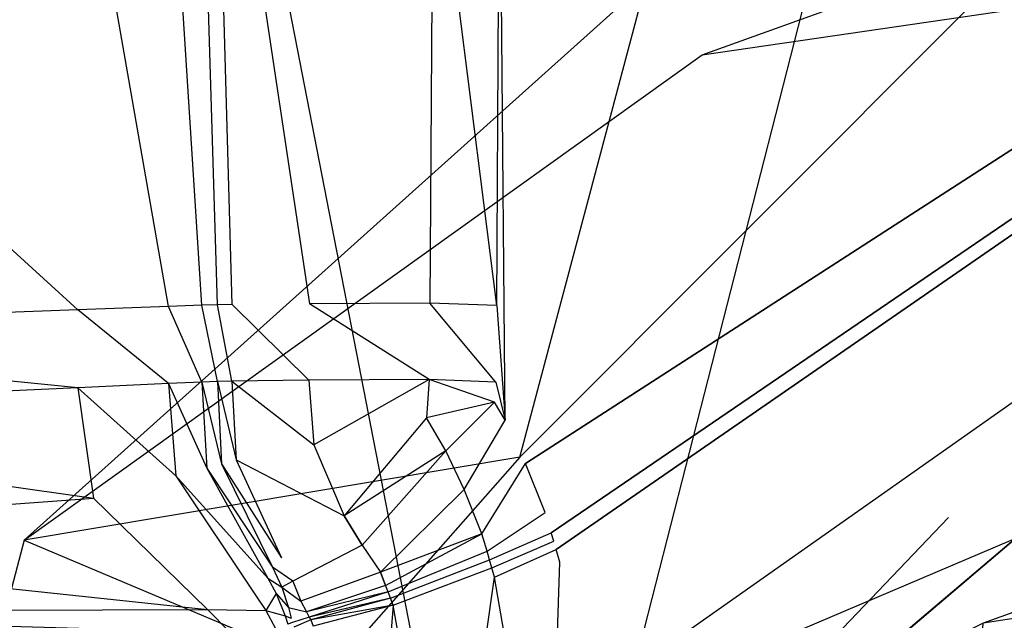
# Model space of a CAD drawing. Extents: x 0 to 0.355, y -0.385 to 0.
# Tile 17 of 32: x 0.055 to 0.096, y -0.075 to -0.049. Entities that reach past the tile are written whole.
import ezdxf

# ---------------------------------------------------------------- set-up
doc = ezdxf.new("R2010")
doc.units = 0
doc.layers.add('L0_URINAL_N_5574__0___REPLACEMT', color=7, linetype='CONTINUOUS')

msp = doc.modelspace()

# ---------------------------------------------------------------- linework, layer by layer
at = {"layer": 'L0_URINAL_N_5574__0___REPLACEMT', "color": 8}
for points, invisible_edges in [([(0.075, -0.039533), (0.1775, -0.00242), (0.075237, -0.06603), (0.075, -0.039533)], 10), ([(0.075237, -0.06603), (0.1775, -0.00242), (0.076101, -0.06787), (0.075237, -0.06603)], 13), ([(0.076101, -0.06787), (0.1775, -0.00242), (0.076937, -0.069955), (0.076101, -0.06787)], 10), ([(0.076937, -0.069955), (0.1775, -0.00242), (0.077192, -0.070821), (0.076937, -0.069955)], 13), ([(0.077192, -0.070821), (0.1775, -0.00242), (0.077298, -0.07118), (0.077192, -0.070821)], 10), ([(0.077298, -0.07118), (0.1775, -0.00242), (0.0774, -0.071528), (0.077298, -0.07118)], 13), ([(0.0774, -0.071528), (0.1775, -0.00242), (0.077558, -0.07207), (0.0774, -0.071528)], 10), ([(0.077558, -0.07207), (0.1775, -0.00242), (0.079876, -0.085555), (0.077558, -0.07207)], 13), ([(0.079876, -0.085555), (0.1775, -0.00242), (0.081688, -0.094232), (0.079876, -0.085555)], 10), ([(0.081688, -0.094232), (0.1775, -0.00242), (0.084576, -0.1049), (0.081688, -0.094232)], 13), ([(0.084576, -0.1049), (0.1775, -0.00242), (0.087228, -0.112912), (0.084576, -0.1049)], 10), ([(0.087228, -0.112912), (0.1775, -0.00242), (0.09036, -0.121296), (0.087228, -0.112912)], 13), ([(0.09036, -0.121296), (0.1775, -0.00242), (0.093847, -0.128393), (0.09036, -0.121296)], 10), ([(0.093847, -0.128393), (0.1775, -0.00242), (0.097325, -0.135569), (0.093847, -0.128393)], 13), ([(0.12668, -0.016698, 0.501699), (0.07586, -0.067603, 0.530105), (0.083597, -0.038503, 0.483323), (0.12668, -0.016698, 0.501699)], 13), ([(0.07586, -0.067603, 0.530105), (0.12668, -0.016698, 0.501699), (0.122492, -0.044002, 0.549994), (0.07586, -0.067603, 0.530105)], 14), ([(0.10563, -0.025553, 0.433787), (0.054809, -0.071136, 0.455824), (0.083597, -0.050529, 0.41274), (0.10563, -0.025553, 0.433787)], 13), ([(0.054809, -0.071136, 0.455824), (0.10563, -0.025553, 0.433787), (0.083597, -0.038503, 0.483323), (0.054809, -0.071136, 0.455824)], 14), ([(0.083597, -0.050529, 0.41274), (0.138604, -0.030726, 0.389038), (0.10563, -0.025553, 0.433787), (0.083597, -0.050529, 0.41274)], 14), ([(0.138604, -0.030726, 0.389038), (0.083597, -0.050529, 0.41274), (0.12668, -0.044243, 0.377647), (0.138604, -0.030726, 0.389038)], 13), ([(0.07586, -0.067603, 0.530105), (0.054809, -0.071136, 0.455824), (0.083597, -0.038503, 0.483323), (0.07586, -0.067603, 0.530105)], 14), ([(0.032681, -0.039176, 0.172848), (0.05709, -0.061356, 0.040314), (0.032456, -0.06229, 0.174069), (0.032681, -0.039176, 0.172848)], 13), ([(0.05709, -0.061356, 0.040314), (0.032681, -0.039176, 0.172848), (0.057102, -0.039176, 0.040255), (0.05709, -0.061356, 0.040314)], 14), ([(0.057102, -0.039176, 0.040255), (0.060941, -0.06121, 0.019404), (0.05709, -0.061356, 0.040314), (0.057102, -0.039176, 0.040255)], 13), ([(0.060941, -0.06121, 0.019404), (0.057102, -0.039176, 0.040255), (0.060948, -0.039176, 0.019367), (0.060941, -0.06121, 0.019404)], 14), ([(0.060948, -0.039176, 0.019367), (0.062354, -0.061156, 0.011739), (0.060941, -0.06121, 0.019404), (0.060948, -0.039176, 0.019367)], 13), ([(0.062354, -0.061156, 0.011739), (0.060948, -0.039176, 0.019367), (0.062359, -0.039176, 0.01171), (0.062354, -0.061156, 0.011739)], 14), ([(0.062359, -0.039176, 0.01171), (0.063028, -0.061137, 0.008079), (0.062354, -0.061156, 0.011739), (0.062359, -0.039176, 0.01171)], 13), ([(0.063028, -0.061137, 0.008079), (0.062359, -0.039176, 0.01171), (0.063034, -0.039175, 0.008044), (0.063028, -0.061137, 0.008079)], 14), ([(0.063034, -0.039175, 0.008044), (0.063642, -0.061123, 0.005359), (0.063028, -0.061137, 0.008079), (0.063034, -0.039175, 0.008044)], 13), ([(0.063642, -0.061123, 0.005359), (0.063034, -0.039175, 0.008044), (0.063653, -0.039175, 0.005319), (0.063642, -0.061123, 0.005359)], 14), ([(0.063653, -0.039175, 0.005319), (0.066925, -0.061097, 0.001252), (0.063642, -0.061123, 0.005359), (0.063653, -0.039175, 0.005319)], 14), ([(0.063653, -0.039175, 0.005319), (0.06698, -0.039175, 0.001218), (0.066925, -0.061097, 0.001252), (0.063653, -0.039175, 0.005319)], 14), ([(0.072045, -0.061065), (0.066925, -0.061097, 0.001252), (0.06698, -0.039175, 0.001218), (0.072045, -0.061065)], 14), ([(0.072165, -0.03962), (0.072045, -0.061065), (0.06698, -0.039175, 0.001218), (0.072165, -0.03962)], 14), ([(0.072165, -0.03962), (0.07488, -0.061162), (0.072045, -0.061065), (0.072165, -0.03962)], 13), ([(0.07488, -0.061162), (0.072165, -0.03962), (0.075, -0.039533), (0.07488, -0.061162)], 14), ([(0.075237, -0.06603), (0.07488, -0.061162), (0.075, -0.039533), (0.075237, -0.06603)], 13), ([(0.12668, -0.044243, 0.377647), (0.07586, -0.079991, 0.387912), (0.122492, -0.060187, 0.36421), (0.12668, -0.044243, 0.377647)], 13), ([(0.07586, -0.079991, 0.387912), (0.12668, -0.044243, 0.377647), (0.083597, -0.050529, 0.41274), (0.07586, -0.079991, 0.387912)], 14), ([(0.065524, -0.045637, 0.616302), (0.037898, -0.045425, 0.61587), (0.059229, -0.104461, 0.567556), (0.065524, -0.045637, 0.616302)], 14), ([(0.059229, -0.104461, 0.567556), (0.037898, -0.045425, 0.61587), (0.044827, -0.117127, 0.55655), (0.059229, -0.104461, 0.567556)], 14), ([(0.075511, -0.09691, 0.574216), (0.065524, -0.045637, 0.616302), (0.059229, -0.104461, 0.567556), (0.075511, -0.09691, 0.574216)], 14), ([(0.075511, -0.09691, 0.574216), (0.088551, -0.045868, 0.616615), (0.065524, -0.045637, 0.616302), (0.075511, -0.09691, 0.574216)], 13), ([(0.088551, -0.045868, 0.616615), (0.075511, -0.09691, 0.574216), (0.090697, -0.091984, 0.57862), (0.088551, -0.045868, 0.616615)], 14), ([(0.112583, -0.046211, 0.61685), (0.088551, -0.045868, 0.616615), (0.090697, -0.091984, 0.57862), (0.112583, -0.046211, 0.61685)], 14), ([(0.113456, -0.089549, 0.58099), (0.112583, -0.046211, 0.61685), (0.090697, -0.091984, 0.57862), (0.113456, -0.089549, 0.58099)], 14), ([(0.054809, -0.071136, 0.455824), (0.07586, -0.079991, 0.387912), (0.083597, -0.050529, 0.41274), (0.054809, -0.071136, 0.455824)], 14), ([(0.07586, -0.079991, 0.387912), (0.122492, -0.148078, 0.290146), (0.122492, -0.060187, 0.36421), (0.07586, -0.079991, 0.387912)], 14), ([(0.057087, -0.064657, 0.040332), (0.032456, -0.06229, 0.174069), (0.05709, -0.061356, 0.040314), (0.057087, -0.064657, 0.040332)], 14), ([(0.05709, -0.061356, 0.040314), (0.060939, -0.064482, 0.019416), (0.057087, -0.064657, 0.040332), (0.05709, -0.061356, 0.040314)], 13), ([(0.060939, -0.064482, 0.019416), (0.05709, -0.061356, 0.040314), (0.060941, -0.06121, 0.019404), (0.060939, -0.064482, 0.019416)], 14), ([(0.060941, -0.06121, 0.019404), (0.062352, -0.064416, 0.011749), (0.060939, -0.064482, 0.019416), (0.060941, -0.06121, 0.019404)], 13), ([(0.062352, -0.064416, 0.011749), (0.060941, -0.06121, 0.019404), (0.062354, -0.061156, 0.011739), (0.062352, -0.064416, 0.011749)], 14), ([(0.062354, -0.061156, 0.011739), (0.063026, -0.064393, 0.008091), (0.062352, -0.064416, 0.011749), (0.062354, -0.061156, 0.011739)], 13), ([(0.063026, -0.064393, 0.008091), (0.062354, -0.061156, 0.011739), (0.063028, -0.061137, 0.008079), (0.063026, -0.064393, 0.008091)], 14), ([(0.063028, -0.061137, 0.008079), (0.063637, -0.064376, 0.005373), (0.063026, -0.064393, 0.008091), (0.063028, -0.061137, 0.008079)], 13), ([(0.063637, -0.064376, 0.005373), (0.063028, -0.061137, 0.008079), (0.063642, -0.061123, 0.005359), (0.063637, -0.064376, 0.005373)], 14), ([(0.063642, -0.061123, 0.005359), (0.066907, -0.064345, 0.001263), (0.063637, -0.064376, 0.005373), (0.063642, -0.061123, 0.005359)], 13), ([(0.066907, -0.064345, 0.001263), (0.063642, -0.061123, 0.005359), (0.066925, -0.061097, 0.001252), (0.066907, -0.064345, 0.001263)], 14), ([(0.066925, -0.061097, 0.001252), (0.072012, -0.064307), (0.066907, -0.064345, 0.001263), (0.066925, -0.061097, 0.001252)], 13), ([(0.072012, -0.064307), (0.066925, -0.061097, 0.001252), (0.072045, -0.061065), (0.072012, -0.064307)], 14), ([(0.072045, -0.061065), (0.074847, -0.064422), (0.072012, -0.064307), (0.072045, -0.061065)], 13), ([(0.074847, -0.064422), (0.072045, -0.061065), (0.07488, -0.061162), (0.074847, -0.064422)], 14), ([(0.075237, -0.06603), (0.074847, -0.064422), (0.07488, -0.061162), (0.075237, -0.06603)], 11), ([(0.032456, -0.06229, 0.174069), (0.057087, -0.064657, 0.040332), (0.032446, -0.065779, 0.174124), (0.032456, -0.06229, 0.174069)], 13), ([(0.063637, -0.064376, 0.005373), (0.063821, -0.067714, 0.005305), (0.063026, -0.064393, 0.008091), (0.063637, -0.064376, 0.005373)], 14), ([(0.066907, -0.064345, 0.001263), (0.067121, -0.06708, 0.001219), (0.063637, -0.064376, 0.005373), (0.066907, -0.064345, 0.001263)], 14), ([(0.063637, -0.064376, 0.005373), (0.067121, -0.06708, 0.001219), (0.063821, -0.067714, 0.005305), (0.063637, -0.064376, 0.005373)], 14), ([(0.072012, -0.064307), (0.067121, -0.06708, 0.001219), (0.066907, -0.064345, 0.001263), (0.072012, -0.064307)], 14), ([(0.072012, -0.064307), (0.071893, -0.065933), (0.067121, -0.06708, 0.001219), (0.072012, -0.064307)], 14), ([(0.072012, -0.064307), (0.074785, -0.065267), (0.071893, -0.065933), (0.072012, -0.064307)], 13), ([(0.074785, -0.065267), (0.072012, -0.064307), (0.074847, -0.064422), (0.074785, -0.065267)], 14), ([(0.057087, -0.064657, 0.040332), (0.057759, -0.069344, 0.03986), (0.032446, -0.065779, 0.174124), (0.057087, -0.064657, 0.040332)], 14), ([(0.060939, -0.064482, 0.019416), (0.061256, -0.068393, 0.019192), (0.057087, -0.064657, 0.040332), (0.060939, -0.064482, 0.019416)], 14), ([(0.057087, -0.064657, 0.040332), (0.061256, -0.068393, 0.019192), (0.057759, -0.069344, 0.03986), (0.057087, -0.064657, 0.040332)], 14), ([(0.062352, -0.064416, 0.011749), (0.062569, -0.068071, 0.01162), (0.060939, -0.064482, 0.019416), (0.062352, -0.064416, 0.011749)], 14), ([(0.060939, -0.064482, 0.019416), (0.062569, -0.068071, 0.01162), (0.061256, -0.068393, 0.019192), (0.060939, -0.064482, 0.019416)], 14), ([(0.063026, -0.064393, 0.008091), (0.063193, -0.067884, 0.007979), (0.062352, -0.064416, 0.011749), (0.063026, -0.064393, 0.008091)], 14), ([(0.062352, -0.064416, 0.011749), (0.063193, -0.067884, 0.007979), (0.062569, -0.068071, 0.01162), (0.062352, -0.064416, 0.011749)], 14), ([(0.063026, -0.064393, 0.008091), (0.063821, -0.067714, 0.005305), (0.063193, -0.067884, 0.007979), (0.063026, -0.064393, 0.008091)], 14), ([(0.074847, -0.064422), (0.075237, -0.06603), (0.074785, -0.065267), (0.074847, -0.064422)], 12), ([(0.074785, -0.065267), (0.072722, -0.067333), (0.071893, -0.065933), (0.074785, -0.065267)], 13), ([(0.072722, -0.067333), (0.074785, -0.065267), (0.075237, -0.06603), (0.072722, -0.067333)], 14), ([(0.032446, -0.065779, 0.174124), (0.057759, -0.069344, 0.03986), (0.034454, -0.071068, 0.171908), (0.032446, -0.065779, 0.174124)], 14), ([(0.071893, -0.065933), (0.068402, -0.070094, 0.001259), (0.067121, -0.06708, 0.001219), (0.071893, -0.065933)], 14), ([(0.072722, -0.067333), (0.068402, -0.070094, 0.001259), (0.071893, -0.065933), (0.072722, -0.067333)], 14), ([(0.075237, -0.06603), (0.073495, -0.068978), (0.072722, -0.067333), (0.075237, -0.06603)], 13), ([(0.073495, -0.068978), (0.075237, -0.06603), (0.076101, -0.06787), (0.073495, -0.068978)], 14), ([(0.117929, -0.066454, 0.494664), (0.095539, -0.074661, 0.493707), (0.094061, -0.070169, 0.491981), (0.117929, -0.066454, 0.494664)], 14), ([(0.118084, -0.071174, 0.496217), (0.095539, -0.074661, 0.493707), (0.117929, -0.066454, 0.494664), (0.118084, -0.071174, 0.496217)], 14), ([(0.067121, -0.06708, 0.001219), (0.068402, -0.070094, 0.001259), (0.063821, -0.067714, 0.005305), (0.067121, -0.06708, 0.001219)], 14), ([(0.054809, -0.071136, 0.455824), (0.07586, -0.067603, 0.530105), (0.0447, -0.102926, 0.50034), (0.054809, -0.071136, 0.455824)], 13), ([(0.063821, -0.067714, 0.005305), (0.065736, -0.071875, 0.005374), (0.063193, -0.067884, 0.007979), (0.063821, -0.067714, 0.005305)], 14), ([(0.063821, -0.067714, 0.005305), (0.068402, -0.070094, 0.001259), (0.065736, -0.071875, 0.005374), (0.063821, -0.067714, 0.005305)], 14), ([(0.072722, -0.067333), (0.069165, -0.071342, 0.001216), (0.068402, -0.070094, 0.001259), (0.072722, -0.067333)], 13), ([(0.069165, -0.071342, 0.001216), (0.072722, -0.067333), (0.073495, -0.068978), (0.069165, -0.071342, 0.001216)], 14), ([(0.062569, -0.068071, 0.01162), (0.065164, -0.072745, 0.011931), (0.061256, -0.068393, 0.019192), (0.062569, -0.068071, 0.01162)], 14), ([(0.063193, -0.067884, 0.007979), (0.065353, -0.072279, 0.008179), (0.062569, -0.068071, 0.01162), (0.063193, -0.067884, 0.007979)], 14), ([(0.062569, -0.068071, 0.01162), (0.065353, -0.072279, 0.008179), (0.065164, -0.072745, 0.011931), (0.062569, -0.068071, 0.01162)], 14), ([(0.063193, -0.067884, 0.007979), (0.065736, -0.071875, 0.005374), (0.065353, -0.072279, 0.008179), (0.063193, -0.067884, 0.007979)], 14), ([(0.076101, -0.06787), (0.074252, -0.070864), (0.073495, -0.068978), (0.076101, -0.06787)], 13), ([(0.074252, -0.070864), (0.076101, -0.06787), (0.076937, -0.069955), (0.074252, -0.070864)], 14), ([(0.061256, -0.068393, 0.019192), (0.064665, -0.073509, 0.019478), (0.057759, -0.069344, 0.03986), (0.061256, -0.068393, 0.019192)], 14), ([(0.061256, -0.068393, 0.019192), (0.065164, -0.072745, 0.011931), (0.064665, -0.073509, 0.019478), (0.061256, -0.068393, 0.019192)], 14), ([(0.073495, -0.068978), (0.069947, -0.072484, 0.000976), (0.069165, -0.071342, 0.001216), (0.073495, -0.068978)], 14), ([(0.074252, -0.070864), (0.069947, -0.072484, 0.000976), (0.073495, -0.068978), (0.074252, -0.070864)], 14), ([(0.034454, -0.071068, 0.171908), (0.057759, -0.069344, 0.03986), (0.062595, -0.074079, 0.039978), (0.034454, -0.071068, 0.171908)], 14), ([(0.062595, -0.074079, 0.039978), (0.057759, -0.069344, 0.03986), (0.064665, -0.073509, 0.019478), (0.062595, -0.074079, 0.039978)], 14), ([(0.068402, -0.070094, 0.001259), (0.069165, -0.071342, 0.001216), (0.065736, -0.071875, 0.005374), (0.068402, -0.070094, 0.001259)], 14), ([(0.076937, -0.069955), (0.074469, -0.071604), (0.074252, -0.070864), (0.076937, -0.069955)], 13), ([(0.074469, -0.071604), (0.076937, -0.069955), (0.077192, -0.070821), (0.074469, -0.071604)], 14), ([(0.094061, -0.070169, 0.491981), (0.084768, -0.079884, 0.489979), (0.082254, -0.07603, 0.487792), (0.094061, -0.070169, 0.491981)], 14), ([(0.095539, -0.074661, 0.493707), (0.084768, -0.079884, 0.489979), (0.094061, -0.070169, 0.491981), (0.095539, -0.074661, 0.493707)], 14), ([(0.034454, -0.071068, 0.171908), (0.062595, -0.074079, 0.039978), (0.039503, -0.074158, 0.170165), (0.034454, -0.071068, 0.171908)], 14), ([(0.074252, -0.070864), (0.070162, -0.073049, 0.00096), (0.069947, -0.072484, 0.000976), (0.074252, -0.070864)], 13), ([(0.070162, -0.073049, 0.00096), (0.074252, -0.070864), (0.074469, -0.071604), (0.070162, -0.073049, 0.00096)], 14), ([(0.077192, -0.070821), (0.074574, -0.071961), (0.074469, -0.071604), (0.077192, -0.070821)], 13), ([(0.074574, -0.071961), (0.077192, -0.070821), (0.077298, -0.07118), (0.074574, -0.071961)], 14), ([(0.07586, -0.079991, 0.387912), (0.054809, -0.071136, 0.455824), (0.0447, -0.10963, 0.423385), (0.07586, -0.079991, 0.387912)], 13), ([(0.0447, -0.102926, 0.50034), (0.0447, -0.10963, 0.423385), (0.054809, -0.071136, 0.455824), (0.0447, -0.102926, 0.50034)], 14), ([(0.069165, -0.071342, 0.001216), (0.066228, -0.072871, 0.005286), (0.065736, -0.071875, 0.005374), (0.069165, -0.071342, 0.001216)], 14), ([(0.069165, -0.071342, 0.001216), (0.069947, -0.072484, 0.000976), (0.066228, -0.072871, 0.005286), (0.069165, -0.071342, 0.001216)], 14), ([(0.077298, -0.07118), (0.074676, -0.07231), (0.074574, -0.071961), (0.077298, -0.07118)], 13), ([(0.074676, -0.07231), (0.077298, -0.07118), (0.0774, -0.071528), (0.074676, -0.07231)], 14), ([(0.118084, -0.071174, 0.496217), (0.09551, -0.075099, 0.495101), (0.095539, -0.074661, 0.493707), (0.118084, -0.071174, 0.496217)], 13), ([(0.09551, -0.075099, 0.495101), (0.118084, -0.071174, 0.496217), (0.118025, -0.071626, 0.497604), (0.09551, -0.075099, 0.495101)], 14), ([(0.066228, -0.072871, 0.005286), (0.065353, -0.072279, 0.008179), (0.065736, -0.071875, 0.005374), (0.066228, -0.072871, 0.005286)], 14), ([(0.074469, -0.071604), (0.070267, -0.073323, 0.000952), (0.070162, -0.073049, 0.00096), (0.074469, -0.071604)], 13), ([(0.070267, -0.073323, 0.000952), (0.074469, -0.071604), (0.074574, -0.071961), (0.070267, -0.073323, 0.000952)], 14), ([(0.0774, -0.071528), (0.07479, -0.072697), (0.074676, -0.07231), (0.0774, -0.071528)], 13), ([(0.07479, -0.072697), (0.0774, -0.071528), (0.077558, -0.07207), (0.07479, -0.072697)], 14), ([(0.094163, -0.095596, 0.560408), (0.09551, -0.075099, 0.495101), (0.118025, -0.071626, 0.497604), (0.094163, -0.095596, 0.560408)], 14), ([(0.11524, -0.092776, 0.562563), (0.094163, -0.095596, 0.560408), (0.118025, -0.071626, 0.497604), (0.11524, -0.092776, 0.562563)], 14), ([(0.065353, -0.072279, 0.008179), (0.06575, -0.073122, 0.008138), (0.065164, -0.072745, 0.011931), (0.065353, -0.072279, 0.008179)], 14), ([(0.065353, -0.072279, 0.008179), (0.066228, -0.072871, 0.005286), (0.06575, -0.073122, 0.008138), (0.065353, -0.072279, 0.008179)], 13), ([(0.074574, -0.071961), (0.070368, -0.073591, 0.000944), (0.070267, -0.073323, 0.000952), (0.074574, -0.071961)], 13), ([(0.070368, -0.073591, 0.000944), (0.074574, -0.071961), (0.074676, -0.07231), (0.070368, -0.073591, 0.000944)], 14), ([(0.074676, -0.07231), (0.070482, -0.073888, 0.000936), (0.070368, -0.073591, 0.000944), (0.074676, -0.07231)], 13), ([(0.070482, -0.073888, 0.000936), (0.074676, -0.07231), (0.07479, -0.072697), (0.070482, -0.073888, 0.000936)], 14), ([(0.077558, -0.07207), (0.07709, -0.086074), (0.07479, -0.072697), (0.077558, -0.07207)], 13), ([(0.07709, -0.086074), (0.077558, -0.07207), (0.079876, -0.085555), (0.07709, -0.086074)], 14), ([(0.065164, -0.072745, 0.011931), (0.065509, -0.073399, 0.011925), (0.064665, -0.073509, 0.019478), (0.065164, -0.072745, 0.011931)], 14), ([(0.065164, -0.072745, 0.011931), (0.06575, -0.073122, 0.008138), (0.065509, -0.073399, 0.011925), (0.065164, -0.072745, 0.011931)], 14), ([(0.069947, -0.072484, 0.000976), (0.066565, -0.073714, 0.005014), (0.066228, -0.072871, 0.005286), (0.069947, -0.072484, 0.000976)], 14), ([(0.069947, -0.072484, 0.000976), (0.070162, -0.073049, 0.00096), (0.066565, -0.073714, 0.005014), (0.069947, -0.072484, 0.000976)], 14), ([(0.07479, -0.072697), (0.072777, -0.086786, 0.000913), (0.070482, -0.073888, 0.000936), (0.07479, -0.072697)], 13), ([(0.072777, -0.086786, 0.000913), (0.07479, -0.072697), (0.07709, -0.086074), (0.072777, -0.086786, 0.000913)], 14), ([(0.06575, -0.073122, 0.008138), (0.066036, -0.073988, 0.007945), (0.065509, -0.073399, 0.011925), (0.06575, -0.073122, 0.008138)], 14), ([(0.066228, -0.072871, 0.005286), (0.066565, -0.073714, 0.005014), (0.06575, -0.073122, 0.008138), (0.066228, -0.072871, 0.005286)], 14), ([(0.06575, -0.073122, 0.008138), (0.066565, -0.073714, 0.005014), (0.066036, -0.073988, 0.007945), (0.06575, -0.073122, 0.008138)], 14), ([(0.070162, -0.073049, 0.00096), (0.066803, -0.074179, 0.004717), (0.066565, -0.073714, 0.005014), (0.070162, -0.073049, 0.00096)], 14), ([(0.070267, -0.073323, 0.000952), (0.066803, -0.074179, 0.004717), (0.070162, -0.073049, 0.00096), (0.070267, -0.073323, 0.000952)], 14), ([(0.064665, -0.073509, 0.019478), (0.065079, -0.074112, 0.019344), (0.062595, -0.074079, 0.039978), (0.064665, -0.073509, 0.019478)], 14), ([(0.065509, -0.073399, 0.011925), (0.065079, -0.074112, 0.019344), (0.064665, -0.073509, 0.019478), (0.065509, -0.073399, 0.011925)], 14), ([(0.065509, -0.073399, 0.011925), (0.065892, -0.074339, 0.011862), (0.065079, -0.074112, 0.019344), (0.065509, -0.073399, 0.011925)], 14), ([(0.065509, -0.073399, 0.011925), (0.066036, -0.073988, 0.007945), (0.065892, -0.074339, 0.011862), (0.065509, -0.073399, 0.011925)], 14), ([(0.070267, -0.073323, 0.000952), (0.066909, -0.074394, 0.004647), (0.066803, -0.074179, 0.004717), (0.070267, -0.073323, 0.000952)], 14), ([(0.070368, -0.073591, 0.000944), (0.066909, -0.074394, 0.004647), (0.070267, -0.073323, 0.000952), (0.070368, -0.073591, 0.000944)], 14), ([(0.066036, -0.073988, 0.007945), (0.066152, -0.074449, 0.007673), (0.065892, -0.074339, 0.011862), (0.066036, -0.073988, 0.007945)], 14), ([(0.066565, -0.073714, 0.005014), (0.066803, -0.074179, 0.004717), (0.066036, -0.073988, 0.007945), (0.066565, -0.073714, 0.005014)], 14), ([(0.066036, -0.073988, 0.007945), (0.066803, -0.074179, 0.004717), (0.066152, -0.074449, 0.007673), (0.066036, -0.073988, 0.007945)], 14), ([(0.070368, -0.073591, 0.000944), (0.066989, -0.074516, 0.004574), (0.066909, -0.074394, 0.004647), (0.070368, -0.073591, 0.000944)], 14), ([(0.070482, -0.073888, 0.000936), (0.066989, -0.074516, 0.004574), (0.070368, -0.073591, 0.000944), (0.070482, -0.073888, 0.000936)], 14), ([(0.070482, -0.073888, 0.000936), (0.067089, -0.07478, 0.004484), (0.066989, -0.074516, 0.004574), (0.070482, -0.073888, 0.000936)], 14), ([(0.070482, -0.073888, 0.000936), (0.069367, -0.087349, 0.004315), (0.067089, -0.07478, 0.004484), (0.070482, -0.073888, 0.000936)], 14), ([(0.072777, -0.086786, 0.000913), (0.069367, -0.087349, 0.004315), (0.070482, -0.073888, 0.000936), (0.072777, -0.086786, 0.000913)], 14), ([(0.039503, -0.074158, 0.170165), (0.062595, -0.074079, 0.039978), (0.043674, -0.074463, 0.168122), (0.039503, -0.074158, 0.170165)], 14), ([(0.062595, -0.074079, 0.039978), (0.063565, -0.075057, 0.039574), (0.043674, -0.074463, 0.168122), (0.062595, -0.074079, 0.039978)], 14), ([(0.062595, -0.074079, 0.039978), (0.065079, -0.074112, 0.019344), (0.063565, -0.075057, 0.039574), (0.062595, -0.074079, 0.039978)], 14), ([(0.065079, -0.074112, 0.019344), (0.065482, -0.074879, 0.019154), (0.063565, -0.075057, 0.039574), (0.065079, -0.074112, 0.019344)], 14), ([(0.065079, -0.074112, 0.019344), (0.065892, -0.074339, 0.011862), (0.065482, -0.074879, 0.019154), (0.065079, -0.074112, 0.019344)], 14), ([(0.065892, -0.074339, 0.011862), (0.066007, -0.074699, 0.011611), (0.065482, -0.074879, 0.019154), (0.065892, -0.074339, 0.011862)], 14), ([(0.065892, -0.074339, 0.011862), (0.066152, -0.074449, 0.007673), (0.066007, -0.074699, 0.011611), (0.065892, -0.074339, 0.011862)], 14), ([(0.066803, -0.074179, 0.004717), (0.066909, -0.074394, 0.004647), (0.066152, -0.074449, 0.007673), (0.066803, -0.074179, 0.004717)], 14), ([(0.066909, -0.074394, 0.004647), (0.066208, -0.074629, 0.007567), (0.066152, -0.074449, 0.007673), (0.066909, -0.074394, 0.004647)], 14), ([(0.066909, -0.074394, 0.004647), (0.066989, -0.074516, 0.004574), (0.066208, -0.074629, 0.007567), (0.066909, -0.074394, 0.004647)], 14), ([(0.043674, -0.074463, 0.168122), (0.063565, -0.075057, 0.039574), (0.046551, -0.07455, 0.1662), (0.043674, -0.074463, 0.168122)], 14), ([(0.066208, -0.074629, 0.007567), (0.066007, -0.074699, 0.011611), (0.066152, -0.074449, 0.007673), (0.066208, -0.074629, 0.007567)], 14), ([(0.066989, -0.074516, 0.004574), (0.066259, -0.074826, 0.007464), (0.066208, -0.074629, 0.007567), (0.066989, -0.074516, 0.004574)], 14), ([(0.066989, -0.074516, 0.004574), (0.067089, -0.07478, 0.004484), (0.066259, -0.074826, 0.007464), (0.066989, -0.074516, 0.004574)], 14)]:
    msp.add_3dface(points, dxfattribs=dict(at, invisible_edges=invisible_edges))

doc.saveas('drawing.dxf')
